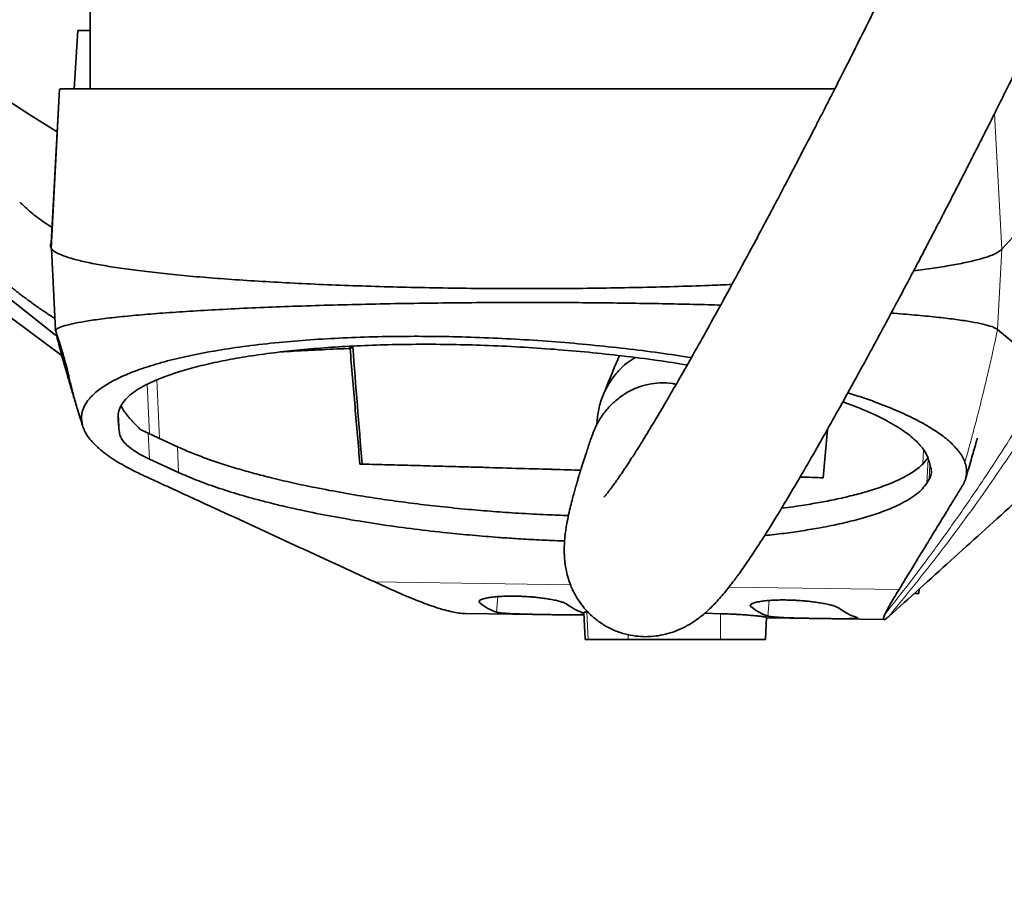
# Model space of a CAD drawing. Header units: millimetres. Extents: x 0 to 14900, y 0 to 10500.
# Tile 37 of 56: x 11144 to 11464, y 5860 to 6140. Entities that reach past the tile are written whole.
import ezdxf

# ---------------------------------------------------------------- set-up
doc = ezdxf.new("R2010")
doc.units = ezdxf.units.MM
doc.header["$LTSCALE"] = 25
doc.styles.add('SLDTEXTSTYLE0', font='TXT', dxfattribs={"width": 0.605})
doc.dimstyles.new('SLDDIMSTYLE3', dxfattribs={"dimtxt": 87.5, "dimasz": 87.5, "dimexe": 0, "dimexo": 0.0625, "dimgap": 21.875, "dimtad": 1, "dimdec": 4, "dimlfac": 25, "dimzin": 12, "dimdsep": 46, "dimtxsty": 'SLDTEXTSTYLE0', "dimsah": 1, "dimcen": 0.09, "dimadec": 1, "dimazin": 3, "dimtfac": 1, "dimtofl": 0, "dimtmove": 0, "dimatfit": 3, "dimfxl": 1, "dimfrac": 2, "dimtolj": 1, "dimtzin": 12, "dimarcsym": 0})

# ---------------------------------------------------------------- blocks, each defined once
blk = doc.blocks.new('_D_9')
at = {"color": 7, "linetype": 'Continuous', "lineweight": 0}
for p, q in [((12320.13, 6376.6), (14085.33, 6376.6)), ((8188.12, 5882.75), (7939.53, 5838.91))]:
    blk.add_line(p, q, dxfattribs=at)
at = {"color": 7, "linetype": 'Continuous', "lineweight": 18}
blk.add_arc((10988.91, 6376.6), 3058.92, 190, 0, dxfattribs=at)
for points in [[(14047.83, 6376.6), (14034.08, 6289.29), (14059.08, 6288.93)], [(7976.46, 5845.42), (7980.6, 5757.13), (8005.16, 5761.83)]]:
    blk.add_solid(points, dxfattribs=at)
at = {"color": 7, "linetype": 'Continuous', "lineweight": 18, "insert": (11121.83, 3430.85), "char_height": 87.5, "attachment_point": 1, "rotation": 5, "style": 'SLDTEXTSTYLE0'}
blk.add_mtext('170°', dxfattribs=at)

msp = doc.modelspace()

# ---------------------------------------------------------------- linework, layer by layer
at = {"color": 7, "linetype": 'Continuous', "lineweight": 35}
for p, q in [((11166.9095722, 6143.6007518), (11166.9095722, 6117.6007518)), ((11162.842529, 6136.6007518), (11161.6202541, 6117.6007518)), ((11162.842529, 6136.6007518), (11166.9095722, 6136.6007518)), ((11156.9155697, 6117.6073101), (11154.1935027, 6065.7668804)), ((11154.2081963, 6067.464768), (11156.8420234, 6117.6008283)), ((11463.3940545, 6065.4659263), (11509.2328869, 6115.8351268)), ((11154.2322357, 6065.7130903), (11155.6235268, 6039.2254553)), ((11131.5710274, 6056.6281285), (11155.6083011, 6037.5913758)), ((11130.9095202, 6050.8329846), (11157.7001903, 6030.780617)), ((11251.3987373, 6033.233936), (11251.4603401, 6033.9517955)), ((11251.3987386, 6033.2339481), (11252.2842548, 6033.6387389)), ((11416.3427633, 6014.1816822), (11411.6746596, 6015.8358626)), ((11162.9256663, 6012.8128868), (11162.9744433, 6012.658961)), ((11164.929721, 6006.7546514), (11164.9883016, 6006.5850941)), ((11185.7398233, 6005.6700234), (11183.0406875, 6007.0189105)), ((11195.2492496, 6001.2906581), (11185.7398233, 6005.6700234)), ((11406.6590141, 6006.8838463), (11405.2860443, 5991.1632382)), ((11186.1802267, 5997.2718122), (11195.6308434, 5992.9195305)), ((11254.607916, 5995.6612802), (11255.2889745, 5995.6603991)), ((11405.2860443, 5991.1632382), (11397.7794295, 5991.4166208)), ((11439.0044495, 5989.4404632), (11439.7992649, 5990.6976345)), ((11263.380957, 5955.5000274), (11259.4363902, 5957.316623)), ((11436.4018614, 5953.6002038), (11436.4739902, 5954.970967)), ((11288.9089874, 5947.0348589), (11327.4559636, 5946.4839498)), ((11327.4083831, 5947.388213), (11327.8707691, 5938.6006079)), ((11366.7819784, 5947.1628197), (11371.9095722, 5947.0090679)), ((11386.5297295, 5938.6001246), (11386.9122193, 5945.8691056)), ((11386.8998684, 5945.6343839), (11425.1468103, 5945.0877628)), ((11426.6382542, 5946.0926221), (11426.652646, 5946.10549))]:
    msp.add_line(p, q, dxfattribs=at)
at = {"color": 8, "linetype": 'Continuous', "lineweight": 18}
for p, q in [((11463.3940546, 6065.4659265), (11461.0771071, 6109.6630449)), ((11462.0262827, 6039.3959047), (11463.3940545, 6065.4659263)), ((11155.6941658, 6039.1622175), (11155.6907207, 6039.2278346)), ((11186.2110845, 6005.452994), (11185.3675938, 6021.5384672)), ((11189.4245907, 6003.9730816), (11188.5597007, 6023.0111169)), ((11176.0614914, 6011.7119774), (11176.3652091, 6005.9202751)), ((11186.1802267, 5997.2718122), (11185.7398233, 6005.6700234)), ((11195.6308434, 5992.9195305), (11195.2492496, 6001.2906581)), ((11437.9873154, 6000.2772907), (11437.7232945, 5995.7336521)), ((11439.0044495, 5989.4404632), (11439.4192705, 5997.3926736)), ((11440.0472534, 5995.3871828), (11439.7992649, 5990.6976345)), ((11259.4363902, 5957.316623), (11323.1107109, 5956.4065965)), ((11374.6725741, 5955.66968), (11429.9860603, 5954.8791456)), ((11293.5780951, 5950.5702595), (11293.64647, 5951.3633148)), ((11299.0375792, 5947.4991077), (11299.4738616, 5952.559386)), ((11387.2749677, 5946.2341836), (11387.7117436, 5951.3001862)), ((11381.8149975, 5949.2996976), (11381.8838476, 5950.0982651)), ((11328.8387776, 5938.6007518), (11328.412765, 5947.6289253)), ((11371.9114241, 5938.6007518), (11371.9095722, 5947.0090679)), ((11341.911836, 5938.6007518), (11341.9114422, 5940.2247618))]:
    msp.add_line(p, q, dxfattribs=at)
at = {"color": 7, "linetype": 'Continuous', "lineweight": 35, "flags": 128}
for points in [[(11136.5048994, 6116.0905699), (11146.9397499, 6109.4416216), (11156.106545, 6103.600673)], [(11462.0262828, 6039.3959047), (11467.7154075, 6034.637322), (11473.3602334, 6029.9181595), (11479.0049565, 6025.1973901)]]:
    msp.add_lwpolyline(points, dxfattribs=at)
at = {"color": 7, "linetype": 'Continuous', "lineweight": 18}
for radius in [2794, 958]:
    msp.add_arc((10988.9095722, 6376.6007518), radius, 190, 170, dxfattribs=at)
at = {"color": 7, "linetype": 'Continuous', "lineweight": 35}
for centre, major_axis, ratio, start_param, end_param in [((11312.3275176, 4852.0125499), (-130.7667038, 1909.878231), 0.0138278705, 5.3534521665, 5.3785184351), ((11312.3275176, 6807.9877317), (131.1816432, 1276.6558263), 0.0190063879, 4.0626359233, 4.0629907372), ((11312.3275176, 5993.3423801), (133.4068762, -3.8455683), 0.0055832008, 1.4648769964, 2.0127416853), ((11312.3275176, 5993.3423801), (133.4068762, -3.8455683), 0.0055832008, 0.7995679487, 0.8749375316), ((11341.3446142, 6316.3232405), (39.5554614, 369.415764), 0.1889831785, 3.0194538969, 3.1017184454), ((11306.4003556, 6316.82266), (-26.6264408, 370.3688051), 0.1896565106, 2.9856429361, 3.0628389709), ((11429.569629, 6315.0623382), (39.5554614, 369.415764), 0.1889831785, 3.0196382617, 3.1018999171), ((11394.8430945, 6315.558646), (-26.6264408, 370.3688051), 0.1896565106, 2.9858268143, 3.0680864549)]:
    msp.add_ellipse(centre, major_axis=major_axis, ratio=ratio, start_param=start_param, end_param=end_param, dxfattribs=at)
for points, knots in [([(11486.2027436, 6285.2832471), (11485.789961, 6284.1891956), (11483.9555544, 6279.3272288), (11480.4981383, 6270.7466984), (11475.887309, 6259.5456794), (11471.1621543, 6248.4393575), (11466.0183681, 6236.627795), (11460.5288488, 6224.3148454), (11454.7831659, 6211.6979352), (11449.2859595, 6199.8386621), (11444.1031879, 6188.8226349), (11439.2861124, 6178.7118102), (11434.8735594, 6169.5495818), (11430.8817851, 6161.3376554), (11426.6065143, 6152.6124637), (11422.0084692, 6143.3130171), (11417.06461, 6133.4141602), (11412.4638581, 6124.2861233), (11408.873273, 6117.2214091), (11406.2114485, 6112.0141381), (11404.394535, 6108.4721329), (11402.6872173, 6105.1547234), (11401.1168928, 6102.112915), (11399.7042207, 6099.3841767), (11398.3376802, 6096.7511014), (11396.7839561, 6093.7649579), (11394.8603712, 6090.0799614), (11392.5180005, 6085.6111941), (11389.8091131, 6080.4685221), (11386.7469534, 6074.6884485), (11382.6404248, 6066.9882452), (11377.7294082, 6057.8702663), (11372.2776596, 6047.8808355), (11367.199521, 6038.70387), (11362.5083945, 6030.3506148), (11358.206396, 6022.8110561), (11354.296382, 6016.0763327), (11350.6133199, 6009.8533151), (11347.2196292, 6004.2512516), (11344.1357702, 5999.30866), (11342.0445477, 5996.0719898), (11340.6819948, 5994.0168996), (11339.8276331, 5992.74717), (11338.9081508, 5991.4046937), (11337.9289886, 5990.0072311), (11337.0101138, 5988.7327687), (11336.2501641, 5987.710485), (11335.6865224, 5986.9734531), (11335.2589161, 5986.4279314), (11334.8888231, 5985.9659757), (11334.5317984, 5985.5330138), (11334.2240863, 5985.1677524), (11333.9518198, 5984.8694018), (11333.9909334, 5984.9008523), (11334.003871, 5984.9112552)], [0, 0, 0, 0, 0.0082048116, 0.0364621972, 0.0651221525, 0.0938184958, 0.1222230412, 0.1571678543, 0.1907566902, 0.2226342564, 0.2525160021, 0.2801785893, 0.3054510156, 0.3282055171, 0.3485618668, 0.3786640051, 0.4069045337, 0.4332075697, 0.4575214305, 0.4685530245, 0.4789886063, 0.4888217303, 0.4980146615, 0.506135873, 0.5132882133, 0.5217295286, 0.5331696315, 0.546845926, 0.5627281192, 0.5807750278, 0.6009322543, 0.6357234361, 0.6689931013, 0.7005973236, 0.7305398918, 0.7588404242, 0.7855325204, 0.8105445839, 0.837530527, 0.8622950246, 0.8856903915, 0.8934960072, 0.9017071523, 0.9115273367, 0.9230026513, 0.9352438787, 0.9454619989, 0.9537492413, 0.9603271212, 0.9670796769, 0.9755278, 0.9847956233, 0.9949708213, 1, 1, 1, 1]), ([(11330.1744404, 6005.0283062), (11330.0570185, 6004.6966933), (11329.4893418, 6003.0935107), (11328.5815607, 6000.382883), (11327.5053212, 5997.0969068), (11326.688967, 5994.5113532), (11326.0824337, 5992.5399721), (11325.6463981, 5991.0926958), (11325.2991629, 5989.9185622), (11325.0166871, 5988.9481053), (11324.6779166, 5987.7672499), (11324.2533212, 5986.2518169), (11323.7096405, 5984.2346646), (11323.117003, 5981.914158), (11322.4660595, 5979.1171045), (11321.9680057, 5976.6327653), (11321.6051281, 5974.4402782), (11321.3617286, 5972.6257627), (11321.1826946, 5970.7929167), (11321.0825151, 5968.9944334), (11321.0626243, 5967.3515982), (11321.1080337, 5965.8837542), (11321.2048073, 5964.5002095), (11321.3977791, 5962.8102071), (11321.764183, 5960.733873), (11322.3503295, 5958.4688624), (11323.0999367, 5956.3360019), (11323.905145, 5954.503901), (11324.8376762, 5952.7268171), (11326.0352972, 5950.80952), (11327.6311397, 5948.7128768), (11329.8216764, 5946.4002504), (11332.55953, 5944.1636137), (11336.0449881, 5942.1002133), (11339.7264768, 5940.6427984), (11343.3501846, 5939.7985962), (11346.6804702, 5939.4941277), (11349.6224752, 5939.5693314), (11352.5344145, 5939.9499673), (11355.7270039, 5940.7411926), (11358.8522588, 5941.9400737), (11361.8508294, 5943.5047286), (11364.4082252, 5945.2063226), (11366.3237529, 5946.7334755), (11367.7706041, 5948.0122311), (11369.2884287, 5949.4740905), (11370.8372005, 5951.1005457), (11372.3957657, 5952.8635423), (11373.8942785, 5954.6709189), (11375.1550761, 5956.2696284), (11376.1184569, 5957.532475), (11376.8559501, 5958.5198758), (11377.5753765, 5959.4994434), (11378.4132888, 5960.6602578), (11379.6161694, 5962.3600071), (11381.0804689, 5964.4846722), (11382.6543605, 5966.832533), (11384.0095637, 5968.895841), (11385.2154488, 5970.7602695), (11386.3925676, 5972.6046735), (11388.0435496, 5975.2239504), (11390.3318314, 5978.9202371), (11393.4441951, 5984.0599754), (11397.0322865, 5990.1102421), (11401.0608718, 5997.0357142), (11405.4736456, 6004.7553571), (11410.2367518, 6013.2208241), (11414.7211454, 6021.3079217), (11418.8369818, 6028.8148557), (11422.5072679, 6035.5676533), (11426.2416129, 6042.496865), (11429.8673167, 6049.2790228), (11433.2030467, 6055.5640866), (11436.0974516, 6061.0517419), (11438.5497815, 6065.7253659), (11440.5642761, 6069.5807513), (11442.2173869, 6072.7554043), (11443.6962139, 6075.6031721), (11445.3937657, 6078.8806557), (11447.4452853, 6082.8553913), (11449.7824427, 6087.4029166), (11452.1326055, 6091.9955152), (11454.4926124, 6096.6271062), (11456.8523185, 6101.2782158), (11459.3802441, 6106.2827033), (11462.2110743, 6111.9137623), (11465.5197665, 6118.533269), (11469.3010126, 6126.1494013), (11473.4583057, 6134.5888693), (11477.9614006, 6143.8110891), (11482.7746052, 6153.7657429), (11487.9418901, 6164.5738703), (11493.4268106, 6176.1968289), (11499.1825417, 6188.5781792), (11504.851685, 6200.9882698), (11510.3614998, 6213.2818602), (11515.6413174, 6225.3121474), (11520.9103289, 6237.6111919), (11526.0802092, 6250.0914004), (11530.1720166, 6260.2355484), (11532.4427161, 6266.2480353), (11533.1127638, 6268.0222258)], [0, 0, 0, 0, 0.0042899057, 0.0207395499, 0.0351680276, 0.0475376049, 0.0554763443, 0.0622320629, 0.0678025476, 0.0722253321, 0.0764239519, 0.0851653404, 0.0945589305, 0.1067371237, 0.120282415, 0.1351896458, 0.1438035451, 0.1522019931, 0.1603951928, 0.1683045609, 0.1752277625, 0.1810152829, 0.1856905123, 0.1904391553, 0.1960281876, 0.2023596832, 0.2080565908, 0.2126868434, 0.2164587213, 0.2207925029, 0.2259092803, 0.231616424, 0.2390624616, 0.2465530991, 0.2539482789, 0.2609972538, 0.267505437, 0.2734115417, 0.2798839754, 0.2873513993, 0.2958067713, 0.3027839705, 0.3099999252, 0.3171271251, 0.3244870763, 0.3325843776, 0.3414289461, 0.351031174, 0.3602347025, 0.3679122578, 0.3728788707, 0.3769096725, 0.3808706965, 0.3857943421, 0.3916902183, 0.4017034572, 0.410311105, 0.4170747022, 0.4230725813, 0.4290107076, 0.434983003, 0.4477668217, 0.4622177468, 0.4784146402, 0.4959555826, 0.5144178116, 0.5338264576, 0.5541963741, 0.5680262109, 0.5822658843, 0.5969112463, 0.6110600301, 0.623684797, 0.6347442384, 0.6437104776, 0.6512391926, 0.6573168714, 0.6621987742, 0.6677673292, 0.6762742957, 0.6850711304, 0.6937771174, 0.7023885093, 0.7112607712, 0.7199372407, 0.7303733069, 0.7425588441, 0.7564751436, 0.7720916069, 0.7884055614, 0.8061470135, 0.8252404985, 0.845586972, 0.8670597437, 0.8894997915, 0.9093566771, 0.9296373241, 0.950187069, 0.9708359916, 0.991394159, 1, 1, 1, 1]), ([(11157.0591363, 6117.6007518), (11157.2520627, 6117.6007518), (11157.7486781, 6117.6007518), (11160.0337803, 6117.6007518), (11163.6131504, 6117.6007518), (11168.2536749, 6117.6007518), (11173.7358603, 6117.6007518), (11180.2657127, 6117.6007518), (11187.1967156, 6117.6007518), (11194.2681305, 6117.6007518), (11201.2311036, 6117.6007518), (11208.8139499, 6117.6007518), (11216.9664231, 6117.6007518), (11226.2067138, 6117.6007518), (11236.5458789, 6117.6007518), (11248.0458295, 6117.6007518), (11260.1187368, 6117.6007518), (11272.4928027, 6117.6007518), (11285.0495478, 6117.6007518), (11297.6786525, 6117.6007518), (11310.5269231, 6117.6007518), (11323.3206939, 6117.6007518), (11335.9494371, 6117.6007518), (11348.3130735, 6117.6007518), (11360.5322841, 6117.6007518), (11372.3590176, 6117.6007518), (11383.7092583, 6117.6007518), (11394.4544924, 6117.6007518), (11402.9597658, 6117.6007518), (11407.5909605, 6117.6007518), (11409.0604643, 6117.6007518)], [0, 0, 0, 0, 0.026882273, 0.0691981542, 0.1118811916, 0.149738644, 0.1878660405, 0.2264090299, 0.265518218, 0.2952107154, 0.3254516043, 0.3558320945, 0.3870408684, 0.4184008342, 0.4557596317, 0.4933808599, 0.5314154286, 0.5700157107, 0.6070983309, 0.6444387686, 0.6821832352, 0.7204850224, 0.7574439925, 0.7946583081, 0.8322686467, 0.8704252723, 0.9074741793, 0.9447794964, 0.982478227, 1, 1, 1, 1]), ([(11143.9374931, 6080.8184105), (11145.1418314, 6079.6943918), (11147.5517235, 6077.4452201), (11151.1389957, 6074.6912713), (11153.6696196, 6073.0822458), (11154.4763559, 6072.5693054)], [0, 0, 0, 0, 0.4049474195, 0.8103034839, 1, 1, 1, 1]), ([(11114.5753252, 6078.6008226), (11116.0711743, 6076.9295921), (11119.3069442, 6073.3144431), (11124.2503605, 6068.2487371), (11129.1624677, 6063.4926914), (11133.6015765, 6059.4578196), (11137.5564544, 6056.0607999), (11141.0214002, 6053.2368976), (11143.9902856, 6050.9284121), (11146.5537995, 6049.0150459), (11148.6445045, 6047.5100677), (11150.2691758, 6046.3744171), (11151.6920795, 6045.4006874), (11153.3536362, 6044.2850178), (11154.6657819, 6043.4418271), (11155.4277774, 6042.9521654)], [0, 0, 0, 0, 0.1186412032, 0.2566406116, 0.3800475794, 0.4895353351, 0.58563782, 0.6687709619, 0.7392523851, 0.7973170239, 0.8499397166, 0.8858163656, 0.9104807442, 0.9480139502, 1, 1, 1, 1]), ([(11154.2108889, 6067.464753), (11154.0393713, 6067.1767264), (11153.7650365, 6066.7160406), (11154.0362147, 6066.2555557), (11154.1378488, 6066.0829717)], [0, 0, 0, 0, 0.6252125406, 1, 1, 1, 1]), ([(11154.3011554, 6065.7125577), (11154.3270083, 6065.6444179), (11154.4910767, 6065.211987), (11155.723385, 6064.4204748), (11158.0322698, 6063.3467053), (11161.3514375, 6062.2932267), (11165.557612, 6061.2661473), (11170.6644562, 6060.272377), (11176.6217313, 6059.3176681), (11183.3899225, 6058.4076032), (11190.9272671, 6057.5477213), (11199.1925438, 6056.7436093), (11208.1425112, 6056.0010012), (11217.7133182, 6055.3237859), (11227.8427771, 6054.7156826), (11238.4692157, 6054.1803944), (11249.5306129, 6053.7216602), (11260.962605, 6053.3432933), (11272.6896252, 6053.0466899), (11284.6383717, 6052.833149), (11296.7361168, 6052.7039658), (11308.9095209, 6052.6604818), (11321.0832324, 6052.7039322), (11333.1800555, 6052.8332832), (11345.1321831, 6053.0461863), (11356.8465984, 6053.3451737), (11367.0621624, 6053.6739735), (11373.1752468, 6053.9365231), (11375.627835, 6054.0418588)], [0, 0, 0, 0, 0.0075431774, 0.047870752, 0.0881953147, 0.1285132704, 0.1688233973, 0.2091244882, 0.2494156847, 0.2896965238, 0.3299644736, 0.3702194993, 0.4104617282, 0.4506917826, 0.490910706, 0.5311174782, 0.5713135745, 0.6115006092, 0.6516805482, 0.6918556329, 0.7320259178, 0.7721938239, 0.81236173, 0.8525320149, 0.8927070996, 0.9328870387, 0.9730740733, 1, 1, 1, 1]), ([(11434.7352132, 6058.47436), (11436.8952488, 6058.7549932), (11441.3645452, 6059.335647), (11447.1443086, 6060.2730642), (11452.246096, 6061.2627669), (11456.4343692, 6062.2832301), (11459.7033846, 6063.3262724), (11462.1319238, 6064.3885554), (11462.9705881, 6065.1068137), (11463.3899363, 6065.4659565)], [0, 0, 0, 0, 0.1355678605, 0.2805013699, 0.4254704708, 0.5690676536, 0.7126924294, 0.8563407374, 1, 1, 1, 1]), ([(11155.7602024, 6039.233395), (11155.8586013, 6039.3685385), (11156.1550206, 6039.7756482), (11157.8736512, 6040.4500245), (11160.8252977, 6041.2439315), (11164.9172284, 6042.0170603), (11170.027062, 6042.7817729), (11176.2384675, 6043.4924011), (11183.4026482, 6044.1711675), (11191.4493987, 6044.8167027), (11200.2996073, 6045.4104577), (11210.0606443, 6045.9575471), (11220.4896919, 6046.4656865), (11231.4781879, 6046.8899407), (11242.9133243, 6047.2637948), (11254.9683523, 6047.5803358), (11267.3491597, 6047.8266528), (11279.9344382, 6048.010587), (11292.6002286, 6048.1283554), (11305.4939725, 6048.1763343), (11317.426338, 6048.1567071), (11328.3586902, 6048.1100987), (11338.2384527, 6048.0106777), (11348.1999466, 6047.8565294), (11358.1146832, 6047.683081), (11366.0827069, 6047.4936777), (11370.6098855, 6047.3669842), (11371.9606293, 6047.3291835)], [0, 0, 0, 0, 0.0224157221, 0.0675256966, 0.1129657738, 0.1567872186, 0.2012466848, 0.2460289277, 0.2914753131, 0.3350904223, 0.3790211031, 0.4234411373, 0.4685282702, 0.5114753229, 0.5547298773, 0.5984673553, 0.6428636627, 0.6852957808, 0.7280279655, 0.7711252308, 0.8146508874, 0.8475025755, 0.8811341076, 0.9149150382, 0.9498978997, 0.9850513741, 1, 1, 1, 1]), ([(11427.4312024, 6044.7311221), (11427.7264724, 6044.7099291), (11430.8649409, 6044.484665), (11436.1002245, 6044.013221), (11442.9530076, 6043.3386321), (11448.768925, 6042.6385891), (11453.6108116, 6041.8893648), (11457.4769801, 6041.1382797), (11459.8970849, 6040.4285705), (11461.3438656, 6039.8612916), (11461.7986233, 6039.5511612), (11462.0262827, 6039.3959047)], [0, 0, 0, 0, 0.0141073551, 0.1499491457, 0.2877029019, 0.422877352, 0.5589897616, 0.6965276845, 0.836006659, 0.9179021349, 1, 1, 1, 1]), ([(11155.5270542, 6039.3605957), (11155.7676192, 6038.6195679), (11156.2328475, 6037.1864949), (11156.945017, 6034.969215), (11157.6138998, 6032.8314455), (11158.2285895, 6030.7881954), (11158.777415, 6028.8643834), (11159.2506913, 6027.0875975), (11159.652958, 6025.4568576), (11160.1416694, 6023.2270894), (11160.8704593, 6020.1285295), (11162.0534233, 6015.7285383), (11162.9770633, 6012.6773035), (11163.4487772, 6011.1190016)], [0, 0, 0, 0, 0.0689871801, 0.1334142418, 0.1938788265, 0.2511819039, 0.3062365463, 0.360457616, 0.4155968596, 0.4734418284, 0.6388541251, 0.8155585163, 1, 1, 1, 1]), ([(11164.3669096, 6008.1853263), (11163.8637624, 6009.791287), (11162.9325406, 6012.763589), (11161.6413286, 6017.039025), (11160.4706859, 6020.9882067), (11159.4448829, 6024.5419219), (11158.5227128, 6027.8090879), (11157.6665904, 6030.8927897), (11156.7347454, 6034.3118536), (11156.0985774, 6036.725951), (11155.753282, 6038.0362599)], [0, 0, 0, 0, 0.1625002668, 0.3007544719, 0.4312229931, 0.5602027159, 0.6578711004, 0.7589842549, 0.8691829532, 1, 1, 1, 1]), ([(11164.3669096, 6008.1853263), (11164.1809663, 6009.1707408), (11163.8078366, 6011.1481575), (11164.594254, 6014.0635546), (11166.4119985, 6016.9307444), (11169.368057, 6019.6814381), (11173.367643, 6022.287496), (11178.4237735, 6024.7414964), (11184.5772034, 6027.0597876), (11191.6830126, 6029.1555084), (11199.5798259, 6031.0136414), (11208.2198125, 6032.6368498), (11217.7778898, 6034.053497), (11227.8945616, 6035.2001936), (11238.3844858, 6036.0742826), (11249.114397, 6036.6974036), (11260.4120011, 6037.0816107), (11271.9151248, 6037.2144222), (11283.4760739, 6037.1023791), (11295.0000009, 6036.7669386), (11306.6711445, 6036.1986592), (11318.3038976, 6035.4085717), (11329.7488149, 6034.4129465), (11340.9851557, 6033.2142342), (11351.9495236, 6031.8425837), (11358.9821647, 6030.7761371), (11362.4404579, 6030.2517132)], [0, 0, 0, 0, 0.0435698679, 0.0874310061, 0.1322229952, 0.1773443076, 0.2209155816, 0.2648024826, 0.3097011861, 0.3549618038, 0.3971309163, 0.4396186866, 0.483133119, 0.5270141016, 0.5670500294, 0.6073817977, 0.6481831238, 0.689629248, 0.7283820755, 0.7671346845, 0.806596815, 0.8460602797, 0.8845309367, 0.9230020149, 0.9621363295, 1, 1, 1, 1]), ([(11361.0779643, 6027.8642566), (11357.8864335, 6028.3663839), (11350.9874547, 6029.4518085), (11340.2386836, 6030.816688), (11329.0307504, 6032.0213562), (11317.9217433, 6032.984659), (11306.5793912, 6033.7419659), (11295.4183715, 6034.2599774), (11284.5580227, 6034.5470493), (11274.0735423, 6034.6189629), (11263.7210758, 6034.4766277), (11253.707898, 6034.1206834), (11244.1492061, 6033.5596769), (11235.0935634, 6032.8083368), (11226.4476334, 6031.8573215), (11218.2811915, 6030.7104374), (11210.6912626, 6029.378629), (11203.7226266, 6027.8725977), (11197.392474, 6026.1933864), (11192.2528016, 6024.5116675), (11188.1424003, 6022.8866486), (11184.8974775, 6021.3596939), (11182.0535462, 6019.7667339), (11180.5332229, 6018.6523927), (11179.7730569, 6018.0952189)], [0, 0, 0, 0, 0.0454988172, 0.0983526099, 0.1463104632, 0.1950083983, 0.2440863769, 0.2939506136, 0.3402390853, 0.3865273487, 0.433491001, 0.481150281, 0.5270433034, 0.5729373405, 0.6194578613, 0.6666173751, 0.7137246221, 0.7608333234, 0.8085574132, 0.8569060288, 0.8924999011, 0.9280940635, 0.9640468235, 1, 1, 1, 1]), ([(11251.3987383, 6033.233948), (11251.1829936, 6033.2252865), (11247.7051668, 6033.0856629), (11241.1278524, 6032.7869702), (11233.8528056, 6032.4090628), (11229.9514239, 6032.1558344), (11228.9330009, 6032.0897313)], [0, 0, 0, 0, 0.0273989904, 0.4416744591, 0.8542537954, 1, 1, 1, 1]), ([(11254.607916, 5995.6612802), (11254.0778778, 6001.8758458), (11253.0096355, 6014.4007203), (11251.9384336, 6026.9242943), (11251.3987383, 6033.233948)], [0, 0, 0, 0, 0.4961778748, 1, 1, 1, 1]), ([(11331.6575567, 6008.2827638), (11331.7782745, 6009.8164955), (11332.0267425, 6012.9733084), (11333.3865365, 6017.511656), (11335.4621411, 6021.8165687), (11338.1957821, 6025.5226137), (11341.1291481, 6028.4271375), (11343.2679517, 6029.7246619), (11344.1667775, 6030.2699427)], [0, 0, 0, 0, 0.1736788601, 0.357475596, 0.5328255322, 0.7138257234, 0.8797361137, 1, 1, 1, 1]), ([(11339.0446506, 6030.9119819), (11338.9454501, 6030.6863871), (11338.5049105, 6029.6845428), (11337.6933365, 6027.7906307), (11336.5621323, 6025.1053928), (11335.3135791, 6022.0516863), (11334.3150884, 6019.5631252), (11333.7490793, 6018.086635), (11333.6228518, 6017.7573582)], [0, 0, 0, 0, 0.0514433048, 0.2284546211, 0.432650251, 0.6646972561, 0.9252230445, 1, 1, 1, 1]), ([(11357.4775345, 6021.5756596), (11357.1056644, 6021.6672239), (11355.3836087, 6022.0912395), (11352.2794645, 6022.1184594), (11348.2852833, 6021.6438372), (11344.5099493, 6020.4736538), (11340.9474942, 6018.6865235), (11337.7116063, 6016.3285329), (11334.8218545, 6013.4223693), (11332.4233398, 6010.0036681), (11330.8706207, 6007.1478062), (11330.3492389, 6005.3917645), (11330.2356182, 6005.0090839)], [0, 0, 0, 0, 0.0330624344, 0.1531054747, 0.2650863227, 0.38031866, 0.4924523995, 0.6076247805, 0.7238820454, 0.8431789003, 0.9658251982, 1, 1, 1, 1]), ([(11413.320537, 6018.8036645), (11415.0621187, 6018.255526), (11419.5215591, 6016.8519793), (11425.8597253, 6014.4706629), (11432.4013939, 6011.6779189), (11438.0819017, 6008.7852993), (11442.9067437, 6005.8091555), (11446.7857856, 6002.7743575), (11449.2135183, 6000.1514738), (11450.6818793, 5997.9721119), (11451.167997, 5996.8213121), (11451.4113219, 5996.2452822)], [0, 0, 0, 0, 0.07957869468, 0.20376676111, 0.32958237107, 0.45744252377, 0.58614739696, 0.71748905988, 0.8497368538, 0.92478616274, 1, 1, 1, 1]), ([(11179.7730569, 6018.0952189), (11179.4614446, 6017.8021463), (11178.3990213, 6016.8029331), (11177.1019413, 6015.1051178), (11176.0926367, 6012.9476524), (11175.8523979, 6010.7526255), (11176.1037802, 6008.3875869), (11176.2744676, 6006.7766743), (11176.3652091, 6005.9202751)], [0, 0, 0, 0, 0.0768316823, 0.26195298, 0.4326084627, 0.6135085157, 0.7945320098, 1, 1, 1, 1]), ([(11176.9209991, 6014.4997232), (11177.2078064, 6013.9848138), (11177.9376285, 6012.6745528), (11179.9656119, 6010.1734335), (11182.0089348, 6008.0773195), (11183.0406875, 6007.0189105)], [0, 0, 0, 0, 0.24271223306, 0.61761612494, 1, 1, 1, 1]), ([(11440.3862946, 5994.0858435), (11440.2110357, 5994.7921901), (11439.8605361, 5996.2048102), (11439.1754267, 5998.3299476), (11437.7709261, 6000.8528414), (11435.0492096, 6003.77696), (11431.351394, 6006.5821105), (11427.6017888, 6008.8712069), (11424.2556864, 6010.6596265), (11420.5418947, 6012.4353806), (11417.7424706, 6013.599583), (11416.3427633, 6014.1816822)], [0, 0, 0, 0, 0.105822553, 0.2116341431, 0.3173205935, 0.4793889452, 0.6414560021, 0.7305682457, 0.8196800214, 0.9098403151, 1, 1, 1, 1]), ([(11259.4363902, 5957.316623), (11250.7433239, 5961.320039), (11233.3571738, 5969.3268792), (11211.269559, 5979.4920868), (11196.0977243, 5986.4623341), (11188.2029979, 5990.1072991), (11183.4484453, 5992.2626321), (11178.4547048, 5994.7354622), (11174.4414987, 5997.1279233), (11171.2702713, 5999.4128867), (11169.2001516, 6001.149428), (11167.4569467, 6002.8960738), (11166.0560118, 6004.6576735), (11164.9838421, 6006.4238137), (11164.5727116, 6007.5977047), (11164.3669096, 6008.1853263)], [0, 0, 0, 0, 0.2380925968, 0.4761856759, 0.6046035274, 0.6527601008, 0.6928905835, 0.7330500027, 0.7984904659, 0.8315470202, 0.8646037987, 0.8981732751, 0.9317426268, 0.9658320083, 1, 1, 1, 1]), ([(11176.3652091, 6005.9202751), (11176.4685888, 6005.4324386), (11176.6753496, 6004.4567587), (11177.6683476, 6002.9548556), (11179.1705707, 6001.4336092), (11181.1554427, 5999.9674595), (11183.4746763, 5998.5755189), (11185.2767158, 5997.7071814), (11186.1802267, 5997.2718122)], [0, 0, 0, 0, 0.1707164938, 0.3414354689, 0.5170971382, 0.6927596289, 0.8459550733, 1, 1, 1, 1]), ([(11451.6305801, 5990.9099498), (11451.968864, 5992.0490417), (11452.6205494, 5994.2434404), (11453.4894037, 5997.2190376), (11454.2879831, 5999.9736281), (11454.8635826, 6001.970626), (11455.2131189, 6003.1948025), (11455.3985333, 6003.8595483), (11455.4236199, 6004.0145938), (11455.4146413, 6004.0411591), (11455.4103579, 6004.0538325)], [0, 0, 0, 0, 0.1890613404, 0.3642163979, 0.5113117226, 0.6834312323, 0.7498809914, 0.8054016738, 0.9071642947, 1, 1, 1, 1]), ([(11322.4420056, 5978.9078587), (11320.1323839, 5978.9884479), (11314.7143527, 5979.1774983), (11306.5344636, 5979.6298074), (11297.9689496, 5980.2224611), (11289.4840209, 5980.9373624), (11280.9220408, 5981.7931158), (11272.3342653, 5982.7949456), (11264.2775223, 5983.8683658), (11256.5896143, 5985.0221884), (11248.5070442, 5986.3724746), (11240.5267377, 5987.8728381), (11232.728125, 5989.5228244), (11226.1237187, 5991.0733964), (11220.1635175, 5992.6151887), (11214.6476148, 5994.1762019), (11209.3090672, 5995.8382844), (11204.2041342, 5997.6043719), (11199.4570849, 5999.4211532), (11196.6536358, 6000.6667014), (11195.2492496, 6001.2906581)], [0, 0, 0, 0, 0.04563962, 0.1070638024, 0.1607400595, 0.2144167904, 0.2752080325, 0.3322298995, 0.3892521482, 0.442616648, 0.4959816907, 0.5663533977, 0.6242535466, 0.6821539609, 0.7319347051, 0.7817157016, 0.835926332, 0.8903416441, 0.9450667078, 1, 1, 1, 1]), ([(11439.440555, 5997.8007025), (11439.0524844, 5997.2550406), (11438.2763461, 5996.1637207), (11436.6200983, 5994.6203141), (11434.6547608, 5993.1592082), (11432.298364, 5991.7301165), (11429.4588833, 5990.3032285), (11425.6321135, 5988.6969589), (11421.0251622, 5987.1156274), (11415.5709651, 5985.5878879), (11410.2202488, 5984.3368308), (11404.7230723, 5983.2449784), (11398.7312061, 5982.2508408), (11394.4073651, 5981.597003), (11391.8152539, 5981.3060596), (11391.7618041, 5981.3000603)], [0, 0, 0, 0, 0.0764528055, 0.1529050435, 0.2233857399, 0.2938660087, 0.3725043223, 0.4511424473, 0.5622072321, 0.6536857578, 0.7451630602, 0.8239505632, 0.9027376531, 0.9979944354, 1, 1, 1, 1]), ([(11483.9000144, 5997.7896815), (11483.2113076, 5997.1724867), (11477.5115561, 5992.0645697), (11465.2013918, 5980.8939272), (11446.7875885, 5964.2831788), (11433.3627046, 5952.1632852), (11426.652646, 5946.10549)], [0, 0, 0, 0, 0.0358267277, 0.2965027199, 0.6483762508, 1, 1, 1, 1]), ([(11451.4113219, 5996.2452822), (11451.5882317, 5995.6640929), (11451.9424544, 5994.5003893), (11452.0126403, 5992.7712352), (11451.7385449, 5991.0562232), (11451.0767323, 5989.356014), (11450.0347629, 5987.6793195), (11448.6574082, 5985.4342197), (11444.9519698, 5979.3611636), (11438.6131925, 5968.9891208), (11432.958126, 5959.7400625), (11429.9860603, 5954.8791456)], [0, 0, 0, 0, 0.0400427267, 0.080176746, 0.1205930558, 0.1611063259, 0.202073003, 0.2430458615, 0.3249901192, 0.6452431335, 1, 1, 1, 1]), ([(11195.6308434, 5992.9195305), (11196.5524288, 5992.5056356), (11199.3245937, 5991.2606238), (11204.5569551, 5989.2188013), (11211.6114468, 5986.8261056), (11218.1643684, 5984.8990455), (11224.4157349, 5983.2397463), (11230.1711626, 5981.834674), (11237.7104354, 5980.1667224), (11246.5329977, 5978.4316811), (11255.0342465, 5976.9805322), (11263.6816982, 5975.6621824), (11272.3924267, 5974.481397), (11282.172599, 5973.3605583), (11291.2663624, 5972.4816276), (11298.6914731, 5971.876763), (11305.6312627, 5971.3975773), (11312.0629747, 5971.0306821), (11317.3871001, 5970.7745965), (11320.4176895, 5970.6782042), (11321.1872795, 5970.6537263)], [0, 0, 0, 0, 0.0368098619, 0.1107254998, 0.1856861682, 0.2617221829, 0.2999240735, 0.3552979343, 0.4106716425, 0.4857040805, 0.5618734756, 0.6001535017, 0.6727960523, 0.7454377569, 0.8010103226, 0.8565825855, 0.8940639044, 0.9393285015, 0.9845930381, 1, 1, 1, 1]), ([(11326.4240989, 5993.644314), (11325.1171445, 5993.6831449), (11320.0744977, 5993.8329668), (11311.0665935, 5994.0950643), (11299.4984134, 5994.4275277), (11288.893522, 5994.7268979), (11279.4181965, 5994.9904536), (11271.0231554, 5995.2208093), (11262.7163753, 5995.445798), (11257.3107333, 5995.5894529), (11254.607916, 5995.6612802)], [0, 0, 0, 0, 0.0541235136, 0.2088257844, 0.3680183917, 0.5272117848, 0.6444562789, 0.7617009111, 0.8808506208, 1, 1, 1, 1]), ([(11439.7992649, 5990.6976345), (11439.9536364, 5990.9709015), (11440.2627496, 5991.5180909), (11440.490601, 5992.3596863), (11440.5593154, 5993.2150918), (11440.444015, 5993.7953575), (11440.3862946, 5994.0858435)], [0, 0, 0, 0, 0.24849234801, 0.49758073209, 0.74848459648, 1, 1, 1, 1]), ([(11386.2674865, 5972.4125771), (11388.3864294, 5972.6428948), (11392.675578, 5973.1091022), (11398.6577009, 5973.9738659), (11403.7640903, 5974.8281846), (11407.9664209, 5975.6401226), (11412.5220234, 5976.6181394), (11417.7902347, 5977.9427655), (11423.4380946, 5979.6985069), (11427.5353565, 5981.2945036), (11430.7968495, 5982.8191494), (11433.3608687, 5984.2357786), (11435.7631233, 5985.9053866), (11437.7065772, 5987.6373266), (11438.5718242, 5988.8394159), (11439.0044495, 5989.4404632)], [0, 0, 0, 0, 0.0742842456, 0.1503656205, 0.2264474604, 0.2777127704, 0.3276511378, 0.427926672, 0.5295792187, 0.632631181, 0.6843895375, 0.7628290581, 0.8412695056, 0.9206344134, 1, 1, 1, 1]), ([(11286.7709119, 5947.2176445), (11286.0719939, 5947.334346), (11284.6728941, 5947.56796), (11282.1957564, 5948.1978016), (11279.4485635, 5949.0290695), (11276.5264019, 5950.0390181), (11273.4762682, 5951.1914663), (11270.3277591, 5952.4636936), (11266.9810964, 5953.8848014), (11264.5814933, 5954.9613989), (11263.380957, 5955.5000274)], [0, 0, 0, 0, 0.1319629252, 0.2641644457, 0.3961262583, 0.5283161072, 0.6458609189, 0.7635588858, 0.8817070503, 1, 1, 1, 1]), ([(11429.9860603, 5954.8791456), (11429.44537, 5953.9991453), (11428.3632483, 5952.2379389), (11427.0874976, 5950.0693106), (11426.0552027, 5948.225527), (11425.6240674, 5947.3351786), (11425.408335, 5946.8896641)], [0, 0, 0, 0, 0.2491079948, 0.4985573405, 0.7490869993, 1, 1, 1, 1]), ([(11293.5780951, 5950.5702595), (11293.515684, 5950.6292312), (11293.3904288, 5950.7475838), (11293.3325215, 5950.9285619), (11293.3739483, 5951.1113915), (11293.5256248, 5951.2921814), (11293.7809384, 5951.4683891), (11294.1379432, 5951.6393508), (11294.6017146, 5951.8057323), (11295.163946, 5951.9626535), (11295.8143117, 5952.1079166), (11296.5492268, 5952.2409048), (11297.3788418, 5952.362212), (11298.57217, 5952.5012219), (11299.8991704, 5952.6077289), (11301.3256508, 5952.6779654), (11302.4380132, 5952.7117612), (11303.9507361, 5952.7314018), (11305.5117741, 5952.7141837), (11307.0896149, 5952.6603815), (11308.6616835, 5952.5835992), (11310.2207657, 5952.4735325), (11311.9035416, 5952.3181584), (11313.428382, 5952.1497758), (11314.8280802, 5951.9610361), (11316.3374083, 5951.7251735), (11317.5246329, 5951.5070639), (11318.6153064, 5951.2702856), (11319.3646613, 5951.0871825), (11320.0337819, 5950.9013467), (11320.6201297, 5950.7138597), (11321.1173506, 5950.5255193), (11321.5201856, 5950.3408102), (11321.7039804, 5950.2220763), (11321.7936652, 5950.1641388)], [0, 0, 0, 0, 0.0274214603, 0.055033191, 0.0832451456, 0.1116645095, 0.1390928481, 0.1667134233, 0.19494455, 0.2233892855, 0.2505600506, 0.2779260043, 0.305916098, 0.3341260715, 0.3874692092, 0.4145667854, 0.4420838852, 0.4679923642, 0.520458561, 0.5470762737, 0.5727089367, 0.6245135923, 0.6507356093, 0.6879756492, 0.7322249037, 0.7554063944, 0.8085541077, 0.8355115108, 0.8628395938, 0.8899608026, 0.9172663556, 0.9451511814, 0.9732358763, 1, 1, 1, 1]), ([(11381.8149975, 5949.2996976), (11381.7520892, 5949.3590578), (11381.6258362, 5949.4781903), (11381.5674624, 5949.6604068), (11381.6092081, 5949.8445205), (11381.7620697, 5950.0266097), (11382.0193701, 5950.2041093), (11382.3791359, 5950.3763471), (11382.8464871, 5950.5439965), (11383.4130661, 5950.702141), (11384.0684766, 5950.8485605), (11384.8091149, 5950.9826276), (11385.6451942, 5951.1049335), (11386.8478303, 5951.2451043), (11388.1851947, 5951.3525194), (11389.6228302, 5951.4233654), (11390.7438775, 5951.4574595), (11392.2683803, 5951.477282), (11393.8415546, 5951.4599333), (11395.4316448, 5951.40569), (11397.0158821, 5951.3282749), (11398.5870116, 5951.2173004), (11400.2827962, 5951.0606521), (11401.8194326, 5950.8908973), (11403.2299654, 5950.7006384), (11404.7510108, 5950.4629001), (11405.9474747, 5950.243083), (11407.0466542, 5950.0044932), (11407.8018605, 5949.8200138), (11408.4762129, 5949.6328086), (11409.0671513, 5949.4439698), (11409.5682676, 5949.2543062), (11409.974283, 5949.068323), (11410.1595247, 5948.948799), (11410.2499236, 5948.8904707)], [0, 0, 0, 0, 0.0274224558, 0.0550352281, 0.083248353, 0.1116689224, 0.1390961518, 0.1667155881, 0.1949454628, 0.2233889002, 0.2505604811, 0.2779272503, 0.3059181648, 0.3341289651, 0.3874740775, 0.4145726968, 0.4420909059, 0.4679989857, 0.5204644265, 0.5470817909, 0.5727129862, 0.6245146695, 0.6507351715, 0.6879735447, 0.73222078, 0.7554011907, 0.8085486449, 0.8355059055, 0.8628338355, 0.8899552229, 0.9172609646, 0.9451460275, 0.9732309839, 1, 1, 1, 1]), ([(11436.3911197, 5953.6007518), (11436.3942368, 5953.6007518), (11436.4082841, 5953.6007518), (11436.3266905, 5953.6007518), (11436.1465005, 5953.6007518), (11435.8562989, 5953.6007518), (11435.4713247, 5953.6007518), (11435.1286065, 5953.6007518), (11434.9560397, 5953.6007518)], [0, 0, 0, 0, 0.0545870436, 0.2459993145, 0.4318430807, 0.6189893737, 0.8081521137, 1, 1, 1, 1]), ([(11288.9091256, 5947.046087), (11288.8561544, 5947.0431384), (11288.269268, 5947.0104699), (11287.4846824, 5947.1189529), (11286.7709119, 5947.2176445)], [0, 0, 0, 0, 0.0902578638, 1, 1, 1, 1]), ([(11327.4414434, 5946.7599054), (11327.2244601, 5946.7413316), (11326.8881371, 5946.7125423), (11326.2298788, 5946.6849477), (11325.6164537, 5946.667068), (11324.891877, 5946.6540542), (11324.0781884, 5946.6459109), (11322.8984184, 5946.6413295), (11321.5787566, 5946.644958), (11320.1526545, 5946.6550691), (11318.6620764, 5946.6690791), (11317.088947, 5946.6882559), (11315.4727915, 5946.7116252), (11314.2416319, 5946.7312722), (11313.0088694, 5946.7528408), (11311.7845387, 5946.7763024), (11310.5587619, 5946.8021277), (11309.356404, 5946.8301921), (11308.1873193, 5946.8606191), (11307.0605695, 5946.8935469), (11305.9670622, 5946.9297806), (11304.5880582, 5946.9821305), (11303.3275778, 5947.0414945), (11302.2163537, 5947.1083436), (11301.3355699, 5947.17161), (11300.4423782, 5947.2530676), (11299.770749, 5947.3401684), (11299.3041588, 5947.4238201), (11299.1324005, 5947.4723282), (11299.0375792, 5947.4991077)], [0, 0, 0, 0, 0.0514801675, 0.0797940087, 0.1109945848, 0.1424147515, 0.1741746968, 0.206400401, 0.2687821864, 0.3004456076, 0.3325693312, 0.3950074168, 0.4266986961, 0.4588509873, 0.4900297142, 0.5214266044, 0.553160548, 0.585356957, 0.6165466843, 0.6479543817, 0.6796997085, 0.7119068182, 0.7744811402, 0.8062413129, 0.8384624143, 0.8854582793, 0.9371295, 0.9652915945, 1, 1, 1, 1]), ([(11327.4167137, 5947.3339147), (11327.415809, 5947.3484147), (11327.4143326, 5947.3720788), (11327.4533005, 5947.4047706), (11327.4992896, 5947.431511), (11327.5810657, 5947.4661403), (11327.7193904, 5947.5084211), (11327.9473773, 5947.5580256), (11328.1861188, 5947.5981476), (11328.3559524, 5947.6212103), (11328.412765, 5947.6289253)], [0, 0, 0, 0, 0.1404303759, 0.2291842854, 0.3182373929, 0.402153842, 0.5707931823, 0.7412076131, 0.913428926, 1, 1, 1, 1]), ([(11371.9095722, 5947.0090679), (11372.3236667, 5946.9961057), (11373.5800768, 5946.9567767), (11375.2508204, 5946.8856056), (11376.8655457, 5946.8031599), (11378.0395852, 5946.7360426), (11379.1648543, 5946.6650981), (11380.2502446, 5946.590099), (11381.2743137, 5946.5130268), (11382.2287986, 5946.43509), (11383.107403, 5946.3574704), (11383.915433, 5946.2800644), (11384.6350444, 5946.2049082), (11385.2616362, 5946.1330283), (11385.791696, 5946.0652651), (11386.2279322, 5946.0013898), (11386.5604628, 5945.9429167), (11386.7831141, 5945.890657), (11386.9004279, 5945.8491828), (11386.898264, 5945.8276892), (11386.897403, 5945.8191381)], [0, 0, 0, 0, 0.0526415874, 0.159720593, 0.2142834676, 0.2671145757, 0.3203132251, 0.3740831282, 0.4286318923, 0.4816019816, 0.5349415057, 0.5888542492, 0.6435537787, 0.6965561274, 0.7499301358, 0.8038803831, 0.8586205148, 0.9115248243, 0.9648008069, 1, 1, 1, 1]), ([(11416.2389973, 5945.8191086), (11416.362254, 5945.7718635), (11416.5487458, 5945.70038), (11416.5183167, 5945.6214558), (11416.3778682, 5945.5594788), (11416.028685, 5945.4984569), (11415.4786849, 5945.4532348), (11414.6786703, 5945.4146042), (11413.8165233, 5945.3924891), (11412.7612011, 5945.3800822), (11411.8884606, 5945.3755501), (11410.9474885, 5945.3753142), (11409.9488377, 5945.3788133), (11408.8815541, 5945.3857389), (11407.7659523, 5945.3956603), (11406.6110068, 5945.4082), (11405.4277689, 5945.4230076), (11404.2058947, 5945.4401355), (11402.9689736, 5945.4592788), (11401.7278165, 5945.4803124), (11400.492694, 5945.5031906), (11399.2534503, 5945.5283615), (11398.034974, 5945.5556955), (11396.8473919, 5945.5853174), (11395.6998288, 5945.6173613), (11394.5832835, 5945.652623), (11393.1709262, 5945.703589), (11391.8736507, 5945.761452), (11390.7228582, 5945.8267798), (11389.6770392, 5945.8974456), (11388.7967757, 5945.976298), (11388.1065759, 5946.0628431), (11387.6184021, 5946.1408056), (11387.400829, 5946.1999626), (11387.2749677, 5946.2341836)], [0, 0, 0, 0, 0.052949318, 0.0801142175, 0.1074792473, 0.1473116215, 0.1911177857, 0.214999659, 0.2678328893, 0.2946524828, 0.3218651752, 0.3481584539, 0.3746356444, 0.4013253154, 0.4284520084, 0.4547413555, 0.4812144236, 0.5079715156, 0.5351181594, 0.5614334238, 0.5879326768, 0.6147163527, 0.6418897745, 0.6682224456, 0.6947389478, 0.7215406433, 0.7487321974, 0.8015713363, 0.8283906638, 0.855599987, 0.9085136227, 0.9353687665, 0.9626122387, 1, 1, 1, 1]), ([(11425.408335, 5946.8896641), (11425.2983757, 5946.6383062), (11425.0783793, 5946.1354123), (11424.9194619, 5945.607819), (11424.8866909, 5945.2474158), (11425.0304404, 5945.0300546), (11425.4858945, 5945.1382825), (11426.2537965, 5945.7742291), (11426.6382542, 5946.0926221)], [0, 0, 0, 0, 0.1295708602, 0.2592334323, 0.3888047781, 0.5184716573, 0.7589180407, 1, 1, 1, 1]), ([(11327.8733867, 5938.6007518), (11327.8756485, 5938.6007518), (11327.880404, 5938.6007518), (11327.9519694, 5938.6007518), (11328.0560132, 5938.6007518), (11328.1904552, 5938.6007518), (11328.4061923, 5938.6007518), (11328.6291132, 5938.6007518), (11328.7862303, 5938.6007518), (11328.8387776, 5938.6007518)], [0, 0, 0, 0, 0.1623513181, 0.3413302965, 0.4224757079, 0.5855033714, 0.7501490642, 0.916438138, 1, 1, 1, 1]), ([(11328.8387776, 5938.6007518), (11329.2357769, 5938.6007518), (11330.0297939, 5938.6007518), (11331.6524169, 5938.6007518), (11333.5427334, 5938.6007518), (11335.675193, 5938.6007518), (11337.9902399, 5938.6007518), (11340.0998388, 5938.6007518), (11341.4166023, 5938.6007518), (11341.911836, 5938.6007518)], [0, 0, 0, 0, 0.1510562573, 0.3021195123, 0.4531240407, 0.6041358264, 0.7562258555, 0.9083167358, 1, 1, 1, 1]), ([(11341.911836, 5938.6007518), (11344.9560688, 5938.6007518), (11351.0445343, 5938.6007518), (11361.0443963, 5938.6007518), (11368.0000288, 5938.6007518), (11371.9114241, 5938.6007518)], [0, 0, 0, 0, 0.3044276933, 0.6088553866, 1, 1, 1, 1]), ([(11371.9114241, 5938.6007518), (11372.3160649, 5938.6007518), (11373.1281404, 5938.6007518), (11374.3485876, 5938.6007518), (11375.5668116, 5938.6007518), (11376.7563893, 5938.6007518), (11377.9036235, 5938.6007518), (11379.0068704, 5938.6007518), (11380.0727, 5938.6007518), (11381.0763706, 5938.6007518), (11382.0066473, 5938.6007518), (11382.860288, 5938.6007518), (11383.645073, 5938.6007518), (11384.5697117, 5938.6007518), (11385.3181089, 5938.6007518), (11385.8750124, 5938.6007518), (11386.294827, 5938.6007518), (11386.5188269, 5938.6007518), (11386.5181996, 5938.6007518), (11386.5180458, 5938.6007518)], [0, 0, 0, 0, 0.0530869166, 0.1065403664, 0.1611499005, 0.216159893, 0.2692475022, 0.3227058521, 0.3773419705, 0.4323861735, 0.4853478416, 0.5386839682, 0.592603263, 0.6473235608, 0.7527234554, 0.8062266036, 0.8605133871, 0.9658047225, 1, 1, 1, 1])]:
    msp.add_open_spline(points, degree=3, knots=knots, dxfattribs=at)
at = {"color": 8, "linetype": 'Continuous', "lineweight": 18}
for points, knots in [([(11451.4113219, 5996.2452822), (11451.8091788, 5997.6585529), (11452.6775902, 6000.7433321), (11454.045316, 6005.7873016), (11455.5671617, 6011.5871972), (11457.1347025, 6017.8247634), (11458.6178647, 6024.000523), (11459.93345, 6029.7203537), (11461.0509122, 6034.7778263), (11461.7200455, 6037.945966), (11462.0262827, 6039.3959047)], [0, 0, 0, 0, 0.0990882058, 0.2162821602, 0.3527146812, 0.503791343, 0.650376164, 0.7814157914, 0.8999622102, 1, 1, 1, 1]), ([(11425.408335, 5946.8896641), (11428.1147927, 5950.3106533), (11433.7127835, 5957.3865689), (11442.0299223, 5968.5053308), (11450.4233275, 5980.2295555), (11458.4770567, 5992.0573088), (11465.9614667, 6003.6031845), (11472.7559257, 6014.5471703), (11476.9715882, 6021.7319215), (11479.0049565, 6025.1973901)], [0, 0, 0, 0, 0.137768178, 0.2849573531, 0.4385039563, 0.593155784, 0.7368751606, 0.8730852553, 1, 1, 1, 1]), ([(11426.6382542, 5946.0926221), (11432.3046653, 5953.041672), (11443.6455735, 5966.9496884), (11458.4927439, 5987.3760081), (11471.7005676, 6006.8936132), (11479.3217224, 6019.3291493), (11483.1289196, 6025.5414018)], [0, 0, 0, 0, 0.2756646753, 0.5517227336, 0.776060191, 1, 1, 1, 1])]:
    msp.add_open_spline(points, degree=3, knots=knots, dxfattribs=at)

# ---------------------------------------------------------------- dimensions: what is measured, and where the dimension line sits
at = {"color": 7, "linetype": 'Continuous', "lineweight": 18}
dim = msp.add_angular_dim_2l(base=(11255.512342, 3329.3171484), line1=((10045.4637448, 6210.2457976), (8237.3567102, 5891.4277434)), line2=((9707.6845568, 6376.6007518), (12270.1345875, 6376.6007518)), dimstyle='SLDDIMSTYLE3', dxfattribs=at)
dim.commit()
dim.dimension.update_dxf_attribs({"geometry": '_D_9', "text_midpoint": (11255.512342, 3329.3171484), "dimtype": 162})

doc.saveas('drawing.dxf')
